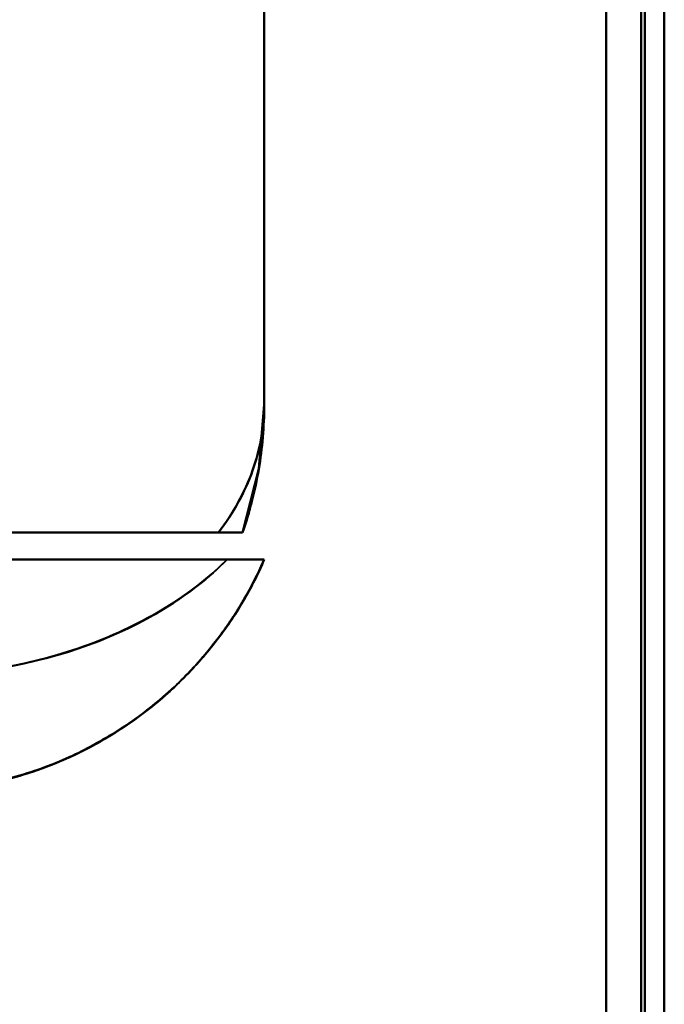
# Model space of a CAD drawing. Header units: millimetres. Extents: x -1442 to 3067, y -120 to 936.
# Tile 29 of 72: x 270 to 287, y 194 to 219. Entities that reach past the tile are written whole.
import ezdxf

# ---------------------------------------------------------------- set-up
doc = ezdxf.new("R2010")
doc.units = ezdxf.units.MM
doc.layers.add('A-GENM', color=13, linetype='Continuous', lineweight=40)
doc.layers.add('G-IMPT', color=8, linetype='Continuous', lineweight=40)

# ---------------------------------------------------------------- blocks, each defined once
blk = doc.blocks.new('NEXA 400 CALQUES_dwg-748074-Gauche')
at = {"layer": 'G-IMPT'}
for p, q in [((287, 128.972), (287, 862.772)), ((287, 128.972), (287, 862.772)), ((276.665, 209.372), (276.665, 219.672)), ((275.484, 206.072), (266.387, 206.072)), ((266.387, 206.072), (275.484, 206.072)), ((266.387, 206.072), (275.484, 206.072)), ((275.484, 206.072), (266.387, 206.072)), ((276.665, 205.372), (265.485, 205.372)), ((265.485, 205.372), (276.665, 205.372)), ((276.665, 205.372), (265.485, 205.372)), ((265.485, 205.372), (276.665, 205.372)), ((267.221, 205.372), (275.707, 205.372)), ((275.707, 205.372), (267.221, 205.372)), ((267.221, 205.372), (275.707, 205.372)), ((275.707, 205.372), (267.221, 205.372))]:
    blk.add_line(p, q, dxfattribs=at)
at = {"layer": 'G-IMPT', "flags": 128}
for points in [[(286.4, 862.772), (286.4, 679.322), (286.4, 495.872), (286.4, 312.422), (286.4, 128.972)], [(286.4, 128.972), (286.4, 312.422), (286.4, 495.872), (286.4, 679.322), (286.4, 862.772)], [(286.4, 128.972), (286.4, 312.422), (286.4, 495.872), (286.4, 679.322), (286.4, 862.772)], [(286.4, 862.772), (286.4, 679.322), (286.4, 495.872), (286.4, 312.422), (286.4, 128.972)], [(286.4, 128.972), (286.4, 312.422), (286.4, 495.872), (286.4, 679.322), (286.4, 862.772)], [(286.4, 862.772), (286.4, 679.322), (286.4, 495.872), (286.4, 312.422), (286.4, 128.972)], [(286.4, 128.972), (286.4, 312.422), (286.4, 495.872), (286.4, 679.322), (286.4, 862.772)], [(286.4, 862.772), (286.4, 679.322), (286.4, 495.872), (286.4, 312.422), (286.4, 128.972)], [(286.4, 128.972), (286.4, 312.422), (286.4, 495.872), (286.4, 679.322), (286.4, 862.772)], [(286.4, 862.772), (286.4, 679.322), (286.4, 495.872), (286.4, 312.422), (286.4, 128.972)], [(286.4, 862.772), (286.4, 679.322), (286.4, 495.872), (286.4, 312.422), (286.4, 128.972)], [(286.4, 128.972), (286.4, 312.422), (286.4, 495.872), (286.4, 679.322), (286.4, 862.772)], [(286.5, 862.772), (286.5, 679.322), (286.5, 495.872), (286.5, 312.422), (286.5, 128.972)], [(286.5, 128.972), (286.5, 312.422), (286.5, 495.872), (286.5, 679.322), (286.5, 862.772)], [(286.5, 128.972), (286.5, 312.422), (286.5, 495.872), (286.5, 679.322), (286.5, 862.772)], [(286.5, 862.772), (286.5, 679.322), (286.5, 495.872), (286.5, 312.422), (286.5, 128.972)], [(287, 128.972), (287, 312.422), (287, 495.872), (287, 679.322), (287, 862.772)], [(287, 862.772), (287, 679.322), (287, 495.872), (287, 312.422), (287, 128.972)], [(287, 128.972), (287, 312.422), (287, 495.872), (287, 679.322), (287, 862.772)], [(287, 862.772), (287, 679.322), (287, 495.872), (287, 312.422), (287, 128.972)], [(287, 862.772), (287, 679.322), (287, 495.872), (287, 312.422), (287, 128.972)], [(287, 862.772), (287, 679.322), (287, 495.872), (287, 312.422), (287, 128.972)], [(287, 128.972), (287, 312.422), (287, 495.872), (287, 679.322), (287, 862.772)], [(287, 128.972), (287, 312.422), (287, 495.872), (287, 679.322), (287, 862.772)], [(285.5, 129.472), (285.5, 312.672), (285.5, 495.872), (285.5, 679.072), (285.5, 862.272)], [(285.5, 862.272), (285.5, 679.072), (285.5, 495.872), (285.5, 312.672), (285.5, 129.472)], [(285.5, 862.272), (285.5, 679.072), (285.5, 495.872), (285.5, 312.672), (285.5, 129.472)], [(285.5, 129.472), (285.5, 312.672), (285.5, 495.872), (285.5, 679.072), (285.5, 862.272)], [(285.5, 129.472), (285.5, 312.672), (285.5, 495.872), (285.5, 679.072), (285.5, 862.272)], [(285.5, 129.472), (285.5, 312.672), (285.5, 495.872), (285.5, 679.072), (285.5, 862.272)], [(285.5, 862.272), (285.5, 679.072), (285.5, 495.872), (285.5, 312.672), (285.5, 129.472)], [(285.5, 862.272), (285.5, 679.072), (285.5, 495.872), (285.5, 312.672), (285.5, 129.472)], [(285.5, 129.472), (285.5, 312.672), (285.5, 495.872), (285.5, 679.072), (285.5, 862.272)], [(285.5, 862.272), (285.5, 679.072), (285.5, 495.872), (285.5, 312.672), (285.5, 129.472)], [(285.5, 129.472), (285.5, 312.672), (285.5, 495.872), (285.5, 679.072), (285.5, 862.272)], [(285.5, 862.272), (285.5, 679.072), (285.5, 495.872), (285.5, 312.672), (285.5, 129.472)], [(285.5, 862.272), (285.5, 679.072), (285.5, 495.872), (285.5, 312.672), (285.5, 129.472)], [(285.5, 129.472), (285.5, 312.672), (285.5, 495.872), (285.5, 679.072), (285.5, 862.272)], [(285.5, 862.272), (285.5, 679.072), (285.5, 495.872), (285.5, 312.672), (285.5, 129.472)], [(285.5, 129.472), (285.5, 312.672), (285.5, 495.872), (285.5, 679.072), (285.5, 862.272)], [(276.665, 209.372), (276.665, 224.122), (276.665, 238.872), (276.665, 253.622), (276.665, 268.372)], [(276.665, 209.372), (276.665, 224.122), (276.665, 238.872), (276.665, 253.622), (276.665, 268.372)], [(276.665, 268.372), (276.665, 253.622), (276.665, 238.872), (276.665, 224.122), (276.665, 209.372)], [(276.665, 268.372), (276.665, 253.622), (276.665, 238.872), (276.665, 224.122), (276.665, 209.372)], [(276.665, 219.672), (276.665, 217.097), (276.665, 214.522), (276.665, 211.947), (276.665, 209.372)], [(276.665, 209.372), (276.665, 211.947), (276.665, 214.522), (276.665, 217.097), (276.665, 219.672)], [(276.665, 219.672), (276.665, 217.097), (276.665, 214.522), (276.665, 211.947), (276.665, 209.372)], [(276.665, 209.372), (276.665, 211.947), (276.665, 214.522), (276.665, 217.097), (276.665, 219.672)], [(276.104, 206.072), (276.528, 207.729), (276.665, 209.372)], [(254, 206.072), (259.526, 206.072), (265.052, 206.072), (270.579, 206.072), (276.105, 206.072)], [(276.105, 206.072), (270.579, 206.072), (265.052, 206.072), (259.526, 206.072), (254, 206.072)], [(254, 206.072), (259.526, 206.072), (265.052, 206.072), (270.579, 206.072), (276.105, 206.072)], [(276.105, 206.072), (270.579, 206.072), (265.052, 206.072), (259.526, 206.072), (254, 206.072)]]:
    blk.add_lwpolyline(points, dxfattribs=at)
at = {"layer": 'G-IMPT'}
for end in [0, 360, 360, 0]:
    blk.add_arc((266.665, 209.372), 10, 340.7312, end, dxfattribs=at)
for points, knots in [([(275.484, 206.072), (275.87, 206.58), (276.315, 207.384), (276.615, 208.514), (276.665, 209.085), (276.665, 209.372)], [0, 0, 0, 0, 0.5, 0.75, 1, 1, 1, 1]), ([(276.665, 209.372), (276.665, 209.086), (276.614, 208.513), (276.313, 207.385), (275.87, 206.577), (275.484, 206.072)], [0, 0, 0, 0, 0.25, 0.5, 1, 1, 1, 1]), ([(275.484, 206.072), (275.87, 206.577), (276.313, 207.385), (276.614, 208.513), (276.665, 209.086), (276.665, 209.372)], [0, 0, 0, 0, 0.5, 0.75, 1, 1, 1, 1]), ([(276.104, 206.073), (276.288, 206.602), (276.499, 207.419), (276.641, 208.532), (276.665, 209.092), (276.665, 209.372)], [0, 0, 0, 0, 0.5, 0.75, 1, 1, 1, 1]), ([(276.665, 209.372), (276.665, 209.092), (276.641, 208.532), (276.499, 207.419), (276.288, 206.602), (276.104, 206.073)], [0, 0, 0, 0, 0.25, 0.5, 1, 1, 1, 1]), ([(276.105, 206.072), (276.29, 206.601), (276.5, 207.418), (276.642, 208.532), (276.665, 209.092), (276.665, 209.372)], [0, 0, 0, 0, 0.5, 0.75, 1, 1, 1, 1]), ([(275.484, 206.072), (275.582, 206.074), (275.714, 206.072), (275.854, 206.073), (275.943, 206.072), (276.013, 206.073), (276.082, 206.073), (276.103, 206.069), (276.104, 206.072)], [0, 0, 0, 0, 0.25, 0.375, 0.5, 0.625, 0.75, 1, 1, 1, 1]), ([(276.104, 206.072), (276.103, 206.069), (276.082, 206.073), (276.013, 206.073), (275.943, 206.072), (275.854, 206.073), (275.714, 206.072), (275.582, 206.074), (275.484, 206.072)], [0, 0, 0, 0, 0.25, 0.375, 0.5, 0.625, 0.75, 1, 1, 1, 1]), ([(275.706, 205.372), (275.248, 204.912), (274.172, 204.068), (271.508, 202.787), (269.104, 202.372), (267.5, 202.372)], [0, 0, 0, 0, 0.25, 0.5, 1, 1, 1, 1]), ([(267.5, 199.372), (268.069, 199.372), (268.906, 199.445), (269.971, 199.671), (270.738, 199.9), (271.474, 200.185), (272.175, 200.521), (272.831, 200.901), (273.436, 201.314), (273.981, 201.747), (274.639, 202.345), (275.365, 203.15), (276.109, 204.229), (276.497, 204.986), (276.665, 205.372)], [0, 0, 0, 0, 0.125, 0.1875, 0.25, 0.3125, 0.375, 0.4375, 0.5, 0.5625, 0.625, 0.75, 0.875, 1, 1, 1, 1]), ([(276.665, 205.372), (276.279, 204.487), (275.505, 203.244), (274.151, 201.858), (272.996, 200.976), (271.726, 200.271), (269.915, 199.584), (268.466, 199.372), (267.5, 199.372)], [0, 0, 0, 0, 0.25, 0.375, 0.5, 0.625, 0.75, 1, 1, 1, 1]), ([(276.665, 205.372), (276.496, 204.976), (276.204, 204.403), (275.738, 203.683), (275.349, 203.166), (274.927, 202.668), (274.474, 202.19), (273.98, 201.736), (273.436, 201.315), (272.831, 200.911), (272.174, 200.525), (271.473, 200.179), (270.738, 199.898), (269.974, 199.685), (268.911, 199.469), (268.073, 199.389), (267.5, 199.372)], [0, 0, 0, 0, 0.125, 0.1875, 0.25, 0.3125, 0.375, 0.4375, 0.5, 0.5625, 0.625, 0.6875, 0.75, 0.8125, 0.875, 1, 1, 1, 1]), ([(276.665, 205.372), (276.497, 204.986), (276.109, 204.229), (275.365, 203.15), (274.639, 202.345), (273.981, 201.747), (273.436, 201.314), (272.831, 200.901), (272.175, 200.521), (271.474, 200.185), (270.738, 199.9), (269.971, 199.671), (268.906, 199.445), (268.069, 199.372), (267.5, 199.372)], [0, 0, 0, 0, 0.125, 0.25, 0.375, 0.4375, 0.5, 0.5625, 0.625, 0.6875, 0.75, 0.8125, 0.875, 1, 1, 1, 1]), ([(267.5, 199.372), (268.466, 199.372), (269.915, 199.584), (271.726, 200.271), (272.996, 200.976), (274.151, 201.858), (275.505, 203.244), (276.279, 204.487), (276.665, 205.372)], [0, 0, 0, 0, 0.25, 0.375, 0.5, 0.625, 0.75, 1, 1, 1, 1]), ([(267.5, 199.372), (268.073, 199.389), (268.911, 199.469), (269.974, 199.685), (270.738, 199.898), (271.473, 200.179), (272.174, 200.525), (272.831, 200.911), (273.436, 201.315), (273.98, 201.736), (274.474, 202.19), (274.927, 202.668), (275.349, 203.166), (275.738, 203.683), (276.204, 204.403), (276.496, 204.976), (276.665, 205.372)], [0, 0, 0, 0, 0.125, 0.1875, 0.25, 0.3125, 0.375, 0.4375, 0.5, 0.5625, 0.625, 0.6875, 0.75, 0.8125, 0.875, 1, 1, 1, 1]), ([(276.665, 205.372), (276.664, 205.369), (276.636, 205.372), (276.563, 205.374), (276.519, 205.373), (276.468, 205.372), (276.409, 205.372), (276.343, 205.373), (276.247, 205.372), (276.056, 205.372), (275.854, 205.375), (275.706, 205.372)], [0, 0, 0, 0, 0.25, 0.3125, 0.375, 0.4375, 0.5, 0.5625, 0.625, 0.75, 1, 1, 1, 1]), ([(275.706, 205.372), (275.854, 205.375), (276.056, 205.372), (276.247, 205.372), (276.343, 205.373), (276.409, 205.372), (276.468, 205.372), (276.519, 205.373), (276.563, 205.374), (276.636, 205.372), (276.664, 205.369), (276.665, 205.372)], [0, 0, 0, 0, 0.25, 0.375, 0.4375, 0.5, 0.5625, 0.625, 0.6875, 0.75, 1, 1, 1, 1]), ([(275.706, 205.372), (276.006, 205.372), (276.361, 205.372), (276.62, 205.372), (276.664, 205.372), (276.665, 205.372)], [0, 0, 0, 0, 0.5, 0.75, 1, 1, 1, 1]), ([(276.665, 205.372), (276.664, 205.372), (276.62, 205.372), (276.361, 205.372), (276.006, 205.372), (275.706, 205.372)], [0, 0, 0, 0, 0.25, 0.5, 1, 1, 1, 1])]:
    blk.add_open_spline(points, degree=3, knots=knots, dxfattribs=at)
for points in [[(276.665, 209.372), (276.665, 209.085), (276.615, 208.514), (276.39, 207.667), (276.018, 206.846), (275.677, 206.326), (275.484, 206.072)], [(276.665, 209.372), (276.665, 209.092), (276.642, 208.532), (276.536, 207.697), (276.36, 206.874), (276.197, 206.337), (276.105, 206.072)], [(276.104, 206.072), (276.102, 206.072), (275.991, 206.072), (275.682, 206.072), (275.484, 206.072)], [(275.484, 206.072), (275.682, 206.072), (275.991, 206.072), (276.102, 206.072), (276.104, 206.072)], [(267.5, 202.372), (268.302, 202.376), (269.906, 202.512), (272.174, 203.113), (274.172, 204.07), (275.248, 204.903), (275.707, 205.372)], [(267.5, 199.372), (268.466, 199.372), (270.398, 199.654), (273.054, 200.888), (275.248, 202.829), (276.279, 204.487), (276.665, 205.372)], [(276.665, 205.372), (276.279, 204.487), (275.248, 202.829), (273.054, 200.888), (270.398, 199.654), (268.466, 199.372), (267.5, 199.372)], [(267.5, 202.372), (269.104, 202.372), (272.311, 202.924), (274.79, 204.451), (275.706, 205.372)], [(275.707, 205.372), (275.248, 204.906), (274.172, 204.075), (272.174, 203.113), (269.906, 202.506), (268.302, 202.374), (267.5, 202.372)]]:
    blk.add_open_spline(points, degree=3, dxfattribs=at)
blk = doc.blocks.new('Maintenance r21 - Maintenance r21-748144-Gauche')
at = {"layer": 'A-GENM'}
for p, q in [((287, 0), (287, 862.872)), ((287, 862.872), (287, 0))]:
    blk.add_line(p, q, dxfattribs=at)

msp = doc.modelspace()

# ---------------------------------------------------------------- block references
at = {"layer": 'A-GENM'}
msp.add_blockref('Maintenance r21 - Maintenance r21-748144-Gauche', (0, 0), dxfattribs=at)
at = {"layer": 'G-IMPT'}
msp.add_blockref('NEXA 400 CALQUES_dwg-748074-Gauche', (0, 0), dxfattribs=at)

doc.saveas('drawing.dxf')
